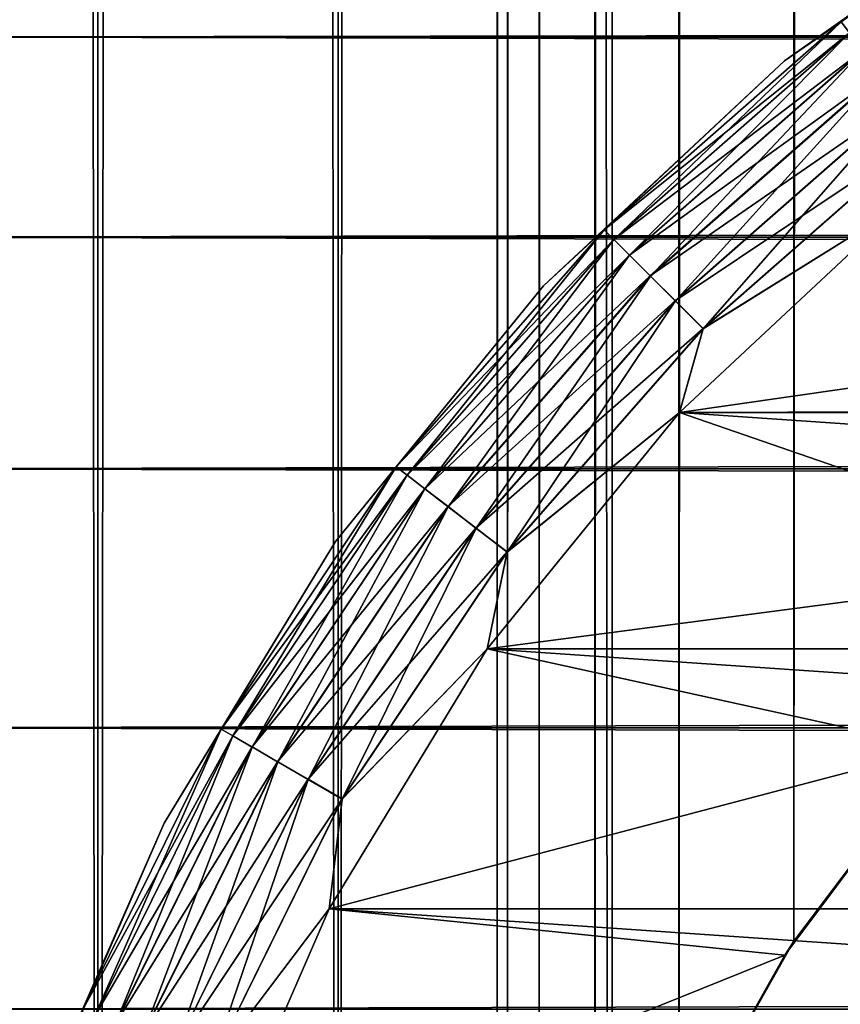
# Model space of a CAD drawing. Extents: x -265 to 265, y 0 to 1307.
# Tile 27 of 256: x -262.32 to -257.9, y 25.01 to 30.31. Entities that reach past the tile are written whole.
import ezdxf

# ---------------------------------------------------------------- set-up
doc = ezdxf.new("R2010")
doc.units = 0
doc.header["$LTSCALE"] = 81.481481
for name, color, linetype in [('101', 7, 'CONTINUOUS'), ('105', 7, 'CONTINUOUS'), ('75', 7, 'CONTINUOUS'), ('83', 7, 'CONTINUOUS'), ('84', 7, 'CONTINUOUS'), ('91', 7, 'CONTINUOUS'), ('93', 7, 'CONTINUOUS'), ('94', 7, 'CONTINUOUS'), ('97', 7, 'CONTINUOUS')]:
    doc.layers.add(name, color=color, linetype=linetype)

msp = doc.modelspace()

# ---------------------------------------------------------------- linework, layer by layer
at = {"layer": '101', "color": 7, "linetype": 'CONTINUOUS'}
for points in [[(-258.2041, 30.0842, -74), (-256.7546, 31.1075, -74), (-257.8986, 30.2937, -74.2225), (-258.2041, 30.0842, -74)], [(-258.2041, 30.0842, -74), (-257.8986, 30.2937, -74.2225), (-259.1747, 29.1747, -74.2225), (-258.2041, 30.0842, -74)], [(-257.8986, 30.2937, -74.2225), (-259.1223, 29.1223, -74.4341), (-259.1747, 29.1747, -74.2225), (-257.8986, 30.2937, -74.2225)], [(-257.8536, 30.2349, -74.4341), (-259.1223, 29.1223, -74.4341), (-257.8986, 30.2937, -74.2225), (-257.8536, 30.2349, -74.4341)], [(-257.8536, 30.2349, -74.4341), (-259.0379, 29.0379, -74.6238), (-259.1223, 29.1223, -74.4341), (-257.8536, 30.2349, -74.4341)], [(-257.7809, 30.1403, -74.6238), (-259.0379, 29.0379, -74.6238), (-257.8536, 30.2349, -74.4341), (-257.7809, 30.1403, -74.6238)], [(-257.7809, 30.1403, -74.6238), (-258.9258, 28.9258, -74.7823), (-259.0379, 29.0379, -74.6238), (-257.7809, 30.1403, -74.6238)], [(-257.6844, 30.0145, -74.7823), (-258.9258, 28.9258, -74.7823), (-257.7809, 30.1403, -74.6238), (-257.6844, 30.0145, -74.7823)], [(-259.5009, 28.8732, -74), (-258.2041, 30.0842, -74), (-259.1747, 29.1747, -74.2225), (-259.5009, 28.8732, -74)], [(-257.6844, 30.0145, -74.7823), (-258.7915, 28.7915, -74.9014), (-258.9258, 28.9258, -74.7823), (-257.6844, 30.0145, -74.7823)], [(-257.5688, 29.8638, -74.9014), (-258.7915, 28.7915, -74.9014), (-257.6844, 30.0145, -74.7823), (-257.5688, 29.8638, -74.9014)], [(-257.5688, 29.8638, -74.9014), (-258.6419, 28.6419, -74.9752), (-258.7915, 28.7915, -74.9014), (-257.5688, 29.8638, -74.9014)], [(-257.4399, 29.6959, -74.9752), (-258.6419, 28.6419, -74.9752), (-257.5688, 29.8638, -74.9014), (-257.4399, 29.6959, -74.9752)], [(-257.4399, 29.6959, -74.9752), (-257.573, 29.3086, -75), (-258.6419, 28.6419, -74.9752), (-257.4399, 29.6959, -74.9752)], [(-257.573, 29.3086, -75), (-258.77, 28.1907, -75), (-258.6419, 28.6419, -74.9752), (-257.573, 29.3086, -75)], [(-259.5009, 28.8732, -74), (-259.1747, 29.1747, -74.2225), (-260.2937, 27.8986, -74.2225), (-259.5009, 28.8732, -74)], [(-259.1747, 29.1747, -74.2225), (-260.2349, 27.8536, -74.4341), (-260.2937, 27.8986, -74.2225), (-259.1747, 29.1747, -74.2225)], [(-259.1223, 29.1223, -74.4341), (-260.2349, 27.8536, -74.4341), (-259.1747, 29.1747, -74.2225), (-259.1223, 29.1223, -74.4341)], [(-259.1223, 29.1223, -74.4341), (-260.1403, 27.7809, -74.6238), (-260.2349, 27.8536, -74.4341), (-259.1223, 29.1223, -74.4341)], [(-259.0379, 29.0379, -74.6238), (-260.1403, 27.7809, -74.6238), (-259.1223, 29.1223, -74.4341), (-259.0379, 29.0379, -74.6238)], [(-259.0379, 29.0379, -74.6238), (-260.0145, 27.6844, -74.7823), (-260.1403, 27.7809, -74.6238), (-259.0379, 29.0379, -74.6238)], [(-258.9258, 28.9258, -74.7823), (-260.0145, 27.6844, -74.7823), (-259.0379, 29.0379, -74.6238), (-258.9258, 28.9258, -74.7823)], [(-258.9258, 28.9258, -74.7823), (-259.8638, 27.5688, -74.9014), (-260.0145, 27.6844, -74.7823), (-258.9258, 28.9258, -74.7823)], [(-258.7915, 28.7915, -74.9014), (-259.8638, 27.5688, -74.9014), (-258.9258, 28.9258, -74.7823), (-258.7915, 28.7915, -74.9014)], [(-260.6206, 27.4968, -74), (-259.5009, 28.8732, -74), (-260.2937, 27.8986, -74.2225), (-260.6206, 27.4968, -74)], [(-258.7915, 28.7915, -74.9014), (-259.6959, 27.4399, -74.9752), (-259.8638, 27.5688, -74.9014), (-258.7915, 28.7915, -74.9014)], [(-258.6419, 28.6419, -74.9752), (-259.6959, 27.4399, -74.9752), (-258.7915, 28.7915, -74.9014), (-258.6419, 28.6419, -74.9752)], [(-258.6419, 28.6419, -74.9752), (-258.77, 28.1907, -75), (-259.6959, 27.4399, -74.9752), (-258.6419, 28.6419, -74.9752)], [(-258.77, 28.1907, -75), (-259.8036, 26.9202, -75), (-259.6959, 27.4399, -74.9752), (-258.77, 28.1907, -75)], [(-260.6206, 27.4968, -74), (-260.2937, 27.8986, -74.2225), (-261.2366, 26.4875, -74.2225), (-260.6206, 27.4968, -74)], [(-260.2937, 27.8986, -74.2225), (-261.1725, 26.4504, -74.4341), (-261.2366, 26.4875, -74.2225), (-260.2937, 27.8986, -74.2225)], [(-260.2349, 27.8536, -74.4341), (-261.1725, 26.4504, -74.4341), (-260.2937, 27.8986, -74.2225), (-260.2349, 27.8536, -74.4341)], [(-260.2349, 27.8536, -74.4341), (-261.0691, 26.3908, -74.6238), (-261.1725, 26.4504, -74.4341), (-260.2349, 27.8536, -74.4341)], [(-260.1403, 27.7809, -74.6238), (-261.0691, 26.3908, -74.6238), (-260.2349, 27.8536, -74.4341), (-260.1403, 27.7809, -74.6238)], [(-260.1403, 27.7809, -74.6238), (-260.9318, 26.3115, -74.7823), (-261.0691, 26.3908, -74.6238), (-260.1403, 27.7809, -74.6238)], [(-260.0145, 27.6844, -74.7823), (-260.9318, 26.3115, -74.7823), (-260.1403, 27.7809, -74.6238), (-260.0145, 27.6844, -74.7823)], [(-260.0145, 27.6844, -74.7823), (-260.7674, 26.2165, -74.9014), (-260.9318, 26.3115, -74.7823), (-260.0145, 27.6844, -74.7823)], [(-259.8638, 27.5688, -74.9014), (-260.7674, 26.2165, -74.9014), (-260.0145, 27.6844, -74.7823), (-259.8638, 27.5688, -74.9014)], [(-259.8638, 27.5688, -74.9014), (-260.5841, 26.1107, -74.9752), (-260.7674, 26.2165, -74.9014), (-259.8638, 27.5688, -74.9014)], [(-259.6959, 27.4399, -74.9752), (-260.5841, 26.1107, -74.9752), (-259.8638, 27.5688, -74.9014), (-259.6959, 27.4399, -74.9752)], [(-261.5425, 25.9808, -74), (-260.6206, 27.4968, -74), (-261.2366, 26.4875, -74.2225), (-261.5425, 25.9808, -74)], [(-259.6959, 27.4399, -74.9752), (-259.8036, 26.9202, -75), (-260.5841, 26.1107, -74.9752), (-259.6959, 27.4399, -74.9752)], [(-259.8036, 26.9202, -75), (-260.6546, 25.5208, -75), (-260.5841, 26.1107, -74.9752), (-259.8036, 26.9202, -75)], [(-261.5425, 25.9808, -74), (-261.2366, 26.4875, -74.2225), (-261.9873, 24.9653, -74.2225), (-261.5425, 25.9808, -74)], [(-261.2366, 26.4875, -74.2225), (-261.9189, 24.9369, -74.4341), (-261.9873, 24.9653, -74.2225), (-261.2366, 26.4875, -74.2225)], [(-261.1725, 26.4504, -74.4341), (-261.9189, 24.9369, -74.4341), (-261.2366, 26.4875, -74.2225), (-261.1725, 26.4504, -74.4341)], [(-261.1725, 26.4504, -74.4341), (-261.8086, 24.8913, -74.6238), (-261.9189, 24.9369, -74.4341), (-261.1725, 26.4504, -74.4341)], [(-261.0691, 26.3908, -74.6238), (-261.8086, 24.8913, -74.6238), (-261.1725, 26.4504, -74.4341), (-261.0691, 26.3908, -74.6238)], [(-261.0691, 26.3908, -74.6238), (-261.6621, 24.8306, -74.7823), (-261.8086, 24.8913, -74.6238), (-261.0691, 26.3908, -74.6238)], [(-260.9318, 26.3115, -74.7823), (-261.6621, 24.8306, -74.7823), (-261.0691, 26.3908, -74.6238), (-260.9318, 26.3115, -74.7823)], [(-260.9318, 26.3115, -74.7823), (-261.4867, 24.7579, -74.9014), (-261.6621, 24.8306, -74.7823), (-260.9318, 26.3115, -74.7823)], [(-260.7674, 26.2165, -74.9014), (-261.4867, 24.7579, -74.9014), (-260.9318, 26.3115, -74.7823), (-260.7674, 26.2165, -74.9014)], [(-260.7674, 26.2165, -74.9014), (-261.2911, 24.6769, -74.9752), (-261.4867, 24.7579, -74.9014), (-260.7674, 26.2165, -74.9014)], [(-260.5841, 26.1107, -74.9752), (-261.2911, 24.6769, -74.9752), (-260.7674, 26.2165, -74.9014), (-260.5841, 26.1107, -74.9752)], [(-260.5841, 26.1107, -74.9752), (-260.6546, 25.5208, -75), (-261.2911, 24.6769, -74.9752), (-260.5841, 26.1107, -74.9752)], [(-262.2494, 24.3534, -74), (-261.5425, 25.9808, -74), (-261.9873, 24.9653, -74.2225), (-262.2494, 24.3534, -74)], [(-260.6546, 25.5208, -75), (-261.3071, 24.0186, -75), (-261.2911, 24.6769, -74.9752), (-260.6546, 25.5208, -75)]]:
    msp.add_3dface(points, dxfattribs=at)
at = {"layer": '105', "color": 7, "linetype": 'CONTINUOUS'}
for points in [[(-256.7546, 31.1075, -26), (-258.2041, 30.0842, -26), (-257.8988, 30.2939, -25.7786), (-256.7546, 31.1075, -26)], [(-258.2041, 30.0842, -26), (-259.1748, 29.1748, -25.7786), (-257.8988, 30.2939, -25.7786), (-258.2041, 30.0842, -26)], [(-259.1748, 29.1748, -25.7786), (-257.8538, 30.2353, -25.5669), (-257.8988, 30.2939, -25.7786), (-259.1748, 29.1748, -25.7786)], [(-259.1226, 29.1226, -25.5669), (-257.8538, 30.2353, -25.5669), (-259.1748, 29.1748, -25.7786), (-259.1226, 29.1226, -25.5669)], [(-259.1226, 29.1226, -25.5669), (-257.7813, 30.1408, -25.377), (-257.8538, 30.2353, -25.5669), (-259.1226, 29.1226, -25.5669)], [(-259.0384, 29.0384, -25.377), (-257.7813, 30.1408, -25.377), (-259.1226, 29.1226, -25.5669), (-259.0384, 29.0384, -25.377)], [(-259.0384, 29.0384, -25.377), (-257.6849, 30.0152, -25.2184), (-257.7813, 30.1408, -25.377), (-259.0384, 29.0384, -25.377)], [(-258.2041, 30.0842, -26), (-259.5009, 28.8732, -26), (-259.1748, 29.1748, -25.7786), (-258.2041, 30.0842, -26)], [(-258.9264, 28.9264, -25.2184), (-257.6849, 30.0152, -25.2184), (-259.0384, 29.0384, -25.377), (-258.9264, 28.9264, -25.2184)], [(-258.9264, 28.9264, -25.2184), (-257.5694, 29.8646, -25.0991), (-257.6849, 30.0152, -25.2184), (-258.9264, 28.9264, -25.2184)], [(-258.7922, 28.7922, -25.0991), (-257.5694, 29.8646, -25.0991), (-258.9264, 28.9264, -25.2184), (-258.7922, 28.7922, -25.0991)], [(-258.7922, 28.7922, -25.0991), (-257.4406, 29.6968, -25.0251), (-257.5694, 29.8646, -25.0991), (-258.7922, 28.7922, -25.0991)], [(-258.6426, 28.6426, -25.0251), (-257.4406, 29.6968, -25.0251), (-258.7922, 28.7922, -25.0991), (-258.6426, 28.6426, -25.0251)], [(-258.6426, 28.6426, -25.0251), (-257.573, 29.3086, -25), (-257.4406, 29.6968, -25.0251), (-258.6426, 28.6426, -25.0251)], [(-258.77, 28.1907, -25), (-257.573, 29.3086, -25), (-258.6426, 28.6426, -25.0251), (-258.77, 28.1907, -25)], [(-259.5009, 28.8732, -26), (-260.2939, 27.8988, -25.7786), (-259.1748, 29.1748, -25.7786), (-259.5009, 28.8732, -26)], [(-260.2939, 27.8988, -25.7786), (-259.1226, 29.1226, -25.5669), (-259.1748, 29.1748, -25.7786), (-260.2939, 27.8988, -25.7786)], [(-260.2353, 27.8538, -25.5669), (-259.1226, 29.1226, -25.5669), (-260.2939, 27.8988, -25.7786), (-260.2353, 27.8538, -25.5669)], [(-260.2353, 27.8538, -25.5669), (-259.0384, 29.0384, -25.377), (-259.1226, 29.1226, -25.5669), (-260.2353, 27.8538, -25.5669)], [(-260.1408, 27.7813, -25.377), (-259.0384, 29.0384, -25.377), (-260.2353, 27.8538, -25.5669), (-260.1408, 27.7813, -25.377)], [(-260.1408, 27.7813, -25.377), (-258.9264, 28.9264, -25.2184), (-259.0384, 29.0384, -25.377), (-260.1408, 27.7813, -25.377)], [(-260.0152, 27.6849, -25.2184), (-258.9264, 28.9264, -25.2184), (-260.1408, 27.7813, -25.377), (-260.0152, 27.6849, -25.2184)], [(-260.0152, 27.6849, -25.2184), (-258.7922, 28.7922, -25.0991), (-258.9264, 28.9264, -25.2184), (-260.0152, 27.6849, -25.2184)], [(-259.5009, 28.8732, -26), (-260.6206, 27.4968, -26), (-260.2939, 27.8988, -25.7786), (-259.5009, 28.8732, -26)], [(-259.8646, 27.5694, -25.0991), (-258.7922, 28.7922, -25.0991), (-260.0152, 27.6849, -25.2184), (-259.8646, 27.5694, -25.0991)], [(-259.8646, 27.5694, -25.0991), (-258.6426, 28.6426, -25.0251), (-258.7922, 28.7922, -25.0991), (-259.8646, 27.5694, -25.0991)], [(-259.6968, 27.4406, -25.0251), (-258.6426, 28.6426, -25.0251), (-259.8646, 27.5694, -25.0991), (-259.6968, 27.4406, -25.0251)], [(-259.6968, 27.4406, -25.0251), (-258.77, 28.1907, -25), (-258.6426, 28.6426, -25.0251), (-259.6968, 27.4406, -25.0251)], [(-259.8036, 26.9202, -25), (-258.77, 28.1907, -25), (-259.6968, 27.4406, -25.0251), (-259.8036, 26.9202, -25)], [(-260.6206, 27.4968, -26), (-261.2368, 26.4876, -25.7786), (-260.2939, 27.8988, -25.7786), (-260.6206, 27.4968, -26)], [(-261.2368, 26.4876, -25.7786), (-260.2353, 27.8538, -25.5669), (-260.2939, 27.8988, -25.7786), (-261.2368, 26.4876, -25.7786)], [(-261.1729, 26.4507, -25.5669), (-260.2353, 27.8538, -25.5669), (-261.2368, 26.4876, -25.7786), (-261.1729, 26.4507, -25.5669)], [(-261.1729, 26.4507, -25.5669), (-260.1408, 27.7813, -25.377), (-260.2353, 27.8538, -25.5669), (-261.1729, 26.4507, -25.5669)], [(-261.0698, 26.3911, -25.377), (-260.1408, 27.7813, -25.377), (-261.1729, 26.4507, -25.5669), (-261.0698, 26.3911, -25.377)], [(-261.0698, 26.3911, -25.377), (-260.0152, 27.6849, -25.2184), (-260.1408, 27.7813, -25.377), (-261.0698, 26.3911, -25.377)], [(-260.9326, 26.3119, -25.2184), (-260.0152, 27.6849, -25.2184), (-261.0698, 26.3911, -25.377), (-260.9326, 26.3119, -25.2184)], [(-260.9326, 26.3119, -25.2184), (-259.8646, 27.5694, -25.0991), (-260.0152, 27.6849, -25.2184), (-260.9326, 26.3119, -25.2184)], [(-260.7682, 26.217, -25.0991), (-259.8646, 27.5694, -25.0991), (-260.9326, 26.3119, -25.2184), (-260.7682, 26.217, -25.0991)], [(-260.7682, 26.217, -25.0991), (-259.6968, 27.4406, -25.0251), (-259.8646, 27.5694, -25.0991), (-260.7682, 26.217, -25.0991)], [(-260.6206, 27.4968, -26), (-261.5425, 25.9808, -26), (-261.2368, 26.4876, -25.7786), (-260.6206, 27.4968, -26)], [(-260.585, 26.1113, -25.0251), (-259.6968, 27.4406, -25.0251), (-260.7682, 26.217, -25.0991), (-260.585, 26.1113, -25.0251)], [(-260.585, 26.1113, -25.0251), (-259.8036, 26.9202, -25), (-259.6968, 27.4406, -25.0251), (-260.585, 26.1113, -25.0251)], [(-260.6546, 25.5208, -25), (-259.8036, 26.9202, -25), (-260.585, 26.1113, -25.0251), (-260.6546, 25.5208, -25)], [(-261.5425, 25.9808, -26), (-261.9875, 24.9654, -25.7786), (-261.2368, 26.4876, -25.7786), (-261.5425, 25.9808, -26)], [(-261.9875, 24.9654, -25.7786), (-261.1729, 26.4507, -25.5669), (-261.2368, 26.4876, -25.7786), (-261.9875, 24.9654, -25.7786)], [(-261.9193, 24.9371, -25.5669), (-261.1729, 26.4507, -25.5669), (-261.9875, 24.9654, -25.7786), (-261.9193, 24.9371, -25.5669)], [(-261.9193, 24.9371, -25.5669), (-261.0698, 26.3911, -25.377), (-261.1729, 26.4507, -25.5669), (-261.9193, 24.9371, -25.5669)], [(-261.8093, 24.8916, -25.377), (-261.0698, 26.3911, -25.377), (-261.9193, 24.9371, -25.5669), (-261.8093, 24.8916, -25.377)], [(-261.8093, 24.8916, -25.377), (-260.9326, 26.3119, -25.2184), (-261.0698, 26.3911, -25.377), (-261.8093, 24.8916, -25.377)], [(-261.6629, 24.8309, -25.2184), (-260.9326, 26.3119, -25.2184), (-261.8093, 24.8916, -25.377), (-261.6629, 24.8309, -25.2184)], [(-261.6629, 24.8309, -25.2184), (-260.7682, 26.217, -25.0991), (-260.9326, 26.3119, -25.2184), (-261.6629, 24.8309, -25.2184)], [(-261.4876, 24.7583, -25.0991), (-260.7682, 26.217, -25.0991), (-261.6629, 24.8309, -25.2184), (-261.4876, 24.7583, -25.0991)], [(-261.4876, 24.7583, -25.0991), (-260.585, 26.1113, -25.0251), (-260.7682, 26.217, -25.0991), (-261.4876, 24.7583, -25.0991)], [(-261.2921, 24.6774, -25.0251), (-260.585, 26.1113, -25.0251), (-261.4876, 24.7583, -25.0991), (-261.2921, 24.6774, -25.0251)], [(-261.2921, 24.6774, -25.0251), (-260.6546, 25.5208, -25), (-260.585, 26.1113, -25.0251), (-261.2921, 24.6774, -25.0251)], [(-261.5425, 25.9808, -26), (-262.2494, 24.3534, -26), (-261.9875, 24.9654, -25.7786), (-261.5425, 25.9808, -26)], [(-261.3071, 24.0186, -25), (-260.6546, 25.5208, -25), (-261.2921, 24.6774, -25.0251), (-261.3071, 24.0186, -25)]]:
    msp.add_3dface(points, dxfattribs=at)
at = {"layer": '75', "color": 7, "linetype": 'CONTINUOUS'}
for points in [[(-263, 31.0986, 33.2508), (-263, 30.2121, 34.7085), (263, 31.0986, 33.2508), (-263, 31.0986, 33.2508)], [(263, 31.0986, 33.2508), (-263, 30.2121, 34.7085), (263, 30.2121, 34.7085), (263, 31.0986, 33.2508)], [(-263, 30.2121, 20.2915), (-263, 31.0986, 21.7492), (263, 30.2121, 20.2915), (-263, 30.2121, 20.2915)], [(263, 30.2121, 20.2915), (-263, 31.0986, 21.7492), (263, 31.0986, 21.7492), (263, 30.2121, 20.2915)], [(-263, 30.2121, 34.7085), (-263, 29.1354, 36.0319), (263, 30.2121, 34.7085), (-263, 30.2121, 34.7085)], [(263, 30.2121, 34.7085), (-263, 29.1354, 36.0319), (263, 29.1354, 36.0319), (263, 30.2121, 34.7085)], [(-263, 29.1354, 18.9681), (-263, 30.2121, 20.2915), (263, 29.1354, 18.9681), (-263, 29.1354, 18.9681)], [(263, 29.1354, 18.9681), (-263, 30.2121, 20.2915), (263, 30.2121, 20.2915), (263, 29.1354, 18.9681)], [(-263, 29.1354, 36.0319), (-263, 27.8886, 37.1964), (263, 29.1354, 36.0319), (-263, 29.1354, 36.0319)], [(263, 29.1354, 36.0319), (-263, 27.8886, 37.1964), (263, 27.8886, 37.1964), (263, 29.1354, 36.0319)], [(-263, 27.8886, 17.8036), (-263, 29.1354, 18.9681), (263, 27.8886, 17.8036), (-263, 27.8886, 17.8036)], [(263, 27.8886, 17.8036), (-263, 29.1354, 18.9681), (263, 29.1354, 18.9681), (263, 27.8886, 17.8036)], [(-263, 27.8886, 37.1964), (-263, 26.4948, 38.1802), (263, 27.8886, 37.1964), (-263, 27.8886, 37.1964)], [(263, 27.8886, 37.1964), (-263, 26.4948, 38.1802), (263, 26.4948, 38.1802), (263, 27.8886, 37.1964)], [(-263, 26.4948, 16.8198), (-263, 27.8886, 17.8036), (263, 26.4948, 16.8198), (-263, 26.4948, 16.8198)], [(263, 26.4948, 16.8198), (-263, 27.8886, 17.8036), (263, 27.8886, 17.8036), (263, 26.4948, 16.8198)], [(-263, 26.4948, 38.1802), (-263, 24.98, 38.9651), (263, 26.4948, 38.1802), (-263, 26.4948, 38.1802)], [(263, 26.4948, 38.1802), (-263, 24.98, 38.9651), (263, 24.98, 38.9651), (263, 26.4948, 38.1802)], [(-263, 24.98, 16.0349), (-263, 26.4948, 16.8198), (263, 24.98, 16.0349), (-263, 24.98, 16.0349)], [(263, 24.98, 16.0349), (-263, 26.4948, 16.8198), (263, 26.4948, 16.8198), (263, 24.98, 16.0349)]]:
    msp.add_3dface(points, dxfattribs=at)
at = {"layer": '83', "color": 7, "linetype": 'CONTINUOUS'}
for points in [[(-262.9904, 1, 7.5), (-261.9003, 1, 9.1314), (-262.9904, 1299, 7.5), (-262.9904, 1, 7.5)], [(-262.9904, 1299, 7.5), (-261.9003, 1, 9.1314), (-261.9003, 1299, 9.1314), (-262.9904, 1299, 7.5)], [(-261.9003, 1, 9.1314), (-260.6066, 1, 10.6066), (-261.9003, 1299, 9.1314), (-261.9003, 1, 9.1314)], [(-261.9003, 1299, 9.1314), (-260.6066, 1, 10.6066), (-260.6066, 1299, 10.6066), (-261.9003, 1299, 9.1314)], [(-260.6066, 1, 10.6066), (-259.1314, 1, 11.9003), (-260.6066, 1299, 10.6066), (-260.6066, 1, 10.6066)], [(-260.6066, 1299, 10.6066), (-259.1314, 1, 11.9003), (-259.1314, 1299, 11.9003), (-260.6066, 1299, 10.6066)], [(-259.1314, 1, 11.9003), (-257.5, 1, 12.9904), (-259.1314, 1299, 11.9003), (-259.1314, 1, 11.9003)], [(-259.1314, 1299, 11.9003), (-257.5, 1, 12.9904), (-257.5, 1299, 12.9904), (-259.1314, 1299, 11.9003)]]:
    msp.add_3dface(points, dxfattribs=at)
at = {"layer": '84', "color": 7, "linetype": 'CONTINUOUS'}
for points in [[(-261.9003, 1, -9.1314), (-262.9904, 1, -7.5), (-261.9003, 1299, -9.1314), (-261.9003, 1, -9.1314)], [(-261.9003, 1299, -9.1314), (-262.9904, 1, -7.5), (-262.9904, 1299, -7.5), (-261.9003, 1299, -9.1314)], [(-260.6066, 1, -10.6066), (-261.9003, 1, -9.1314), (-260.6066, 1299, -10.6066), (-260.6066, 1, -10.6066)], [(-260.6066, 1299, -10.6066), (-261.9003, 1, -9.1314), (-261.9003, 1299, -9.1314), (-260.6066, 1299, -10.6066)], [(-260.6066, 1, -10.6066), (-260.6066, 1299, -10.6066), (-259.75, 1280, -11.399), (-260.6066, 1, -10.6066)], [(-260.6066, 1, -10.6066), (-259.75, 1280, -11.399), (-259.75, 20, -11.399), (-260.6066, 1, -10.6066)], [(-259.75, 1280, -11.399), (-259.6951, 1278.9667, -11.4457), (-259.75, 20, -11.399), (-259.75, 1280, -11.399)], [(-259.75, 20, -11.399), (-259.6951, 1278.9667, -11.4457), (-259.6951, 21.0332, -11.4457), (-259.75, 20, -11.399)], [(-259.6951, 1278.9667, -11.4457), (-259.525, 1277.9175, -11.5877), (-259.6951, 21.0332, -11.4457), (-259.6951, 1278.9667, -11.4457)], [(-259.6951, 21.0332, -11.4457), (-259.525, 1277.9175, -11.5877), (-259.525, 22.0825, -11.5877), (-259.6951, 21.0332, -11.4457)], [(-259.525, 1277.9175, -11.5877), (-259.2244, 1276.8419, -11.8284), (-259.525, 22.0825, -11.5877), (-259.525, 1277.9175, -11.5877)], [(-259.525, 22.0825, -11.5877), (-259.2244, 1276.8419, -11.8284), (-259.2244, 23.158, -11.8284), (-259.525, 22.0825, -11.5877)], [(-259.2244, 1276.8419, -11.8284), (-258.7723, 1275.7445, -12.1674), (-259.2244, 23.158, -11.8284), (-259.2244, 1276.8419, -11.8284)], [(-259.2244, 23.158, -11.8284), (-258.7723, 1275.7445, -12.1674), (-258.7723, 24.2554, -12.1674), (-259.2244, 23.158, -11.8284)], [(-258.7723, 1275.7445, -12.1674), (-258.1533, 1274.6533, -12.5906), (-258.7723, 24.2554, -12.1674), (-258.7723, 1275.7445, -12.1674)], [(-258.7723, 24.2554, -12.1674), (-258.1533, 1274.6533, -12.5906), (-258.1533, 25.3466, -12.5906), (-258.7723, 24.2554, -12.1674)], [(-258.1533, 1274.6533, -12.5906), (-257.3737, 1273.621, -13.0625), (-258.1533, 25.3466, -12.5906), (-258.1533, 1274.6533, -12.5906)], [(-258.1533, 25.3466, -12.5906), (-257.3737, 1273.621, -13.0625), (-257.3737, 26.379, -13.0625), (-258.1533, 25.3466, -12.5906)]]:
    msp.add_3dface(points, dxfattribs=at)
at = {"layer": '91', "color": 7, "linetype": 'CONTINUOUS'}
for points in [[(-258.2022, 25.2712, -25), (-257.3737, 26.379, -13.0625), (-257.3686, 26.3849, -25), (-258.2022, 25.2712, -25)], [(-258.1533, 25.3466, -12.5906), (-257.3737, 26.379, -13.0625), (-258.2022, 25.2712, -25), (-258.1533, 25.3466, -12.5906)], [(-258.7723, 24.2554, -12.1674), (-258.1533, 25.3466, -12.5906), (-258.2022, 25.2712, -25), (-258.7723, 24.2554, -12.1674)], [(-258.8689, 24.0503, -25), (-258.7723, 24.2554, -12.1674), (-258.2022, 25.2712, -25), (-258.8689, 24.0503, -25)]]:
    msp.add_3dface(points, dxfattribs=at)
at = {"layer": '93', "color": 7, "linetype": 'CONTINUOUS'}
for points in [[(-258.77, 28.1907, -25), (-254.0503, 28.8689, -25), (-257.573, 29.3086, -25), (-258.77, 28.1907, -25)], [(-255.2712, 28.2022, -25), (-254.0503, 28.8689, -25), (-258.77, 28.1907, -25), (-255.2712, 28.2022, -25)], [(-256.3849, 27.3686, -25), (-255.2712, 28.2022, -25), (-258.77, 28.1907, -25), (-256.3849, 27.3686, -25)], [(-259.8036, 26.9202, -25), (-256.3849, 27.3686, -25), (-258.77, 28.1907, -25), (-259.8036, 26.9202, -25)], [(-257.3686, 26.3849, -25), (-256.3849, 27.3686, -25), (-259.8036, 26.9202, -25), (-257.3686, 26.3849, -25)], [(-260.6546, 25.5208, -25), (-257.3686, 26.3849, -25), (-259.8036, 26.9202, -25), (-260.6546, 25.5208, -25)], [(-258.2022, 25.2712, -25), (-257.3686, 26.3849, -25), (-260.6546, 25.5208, -25), (-258.2022, 25.2712, -25)], [(-261.3071, 24.0186, -25), (-258.2022, 25.2712, -25), (-260.6546, 25.5208, -25), (-261.3071, 24.0186, -25)], [(-258.8689, 24.0503, -25), (-258.2022, 25.2712, -25), (-261.3071, 24.0186, -25), (-258.8689, 24.0503, -25)]]:
    msp.add_3dface(points, dxfattribs=at)
at = {"layer": '94', "color": 7, "linetype": 'CONTINUOUS'}
for points in [[(-258.77, 28.1907, -75), (-257.573, 29.3086, -75), (-241.23, 28.1907, -75), (-258.77, 28.1907, -75)], [(-259.8036, 26.9202, -75), (-258.77, 28.1907, -75), (-240.1964, 26.9202, -75), (-259.8036, 26.9202, -75)], [(-240.1964, 26.9202, -75), (-258.77, 28.1907, -75), (-241.23, 28.1907, -75), (-240.1964, 26.9202, -75)], [(-260.6546, 25.5208, -75), (-259.8036, 26.9202, -75), (-239.3454, 25.5208, -75), (-260.6546, 25.5208, -75)], [(-239.3454, 25.5208, -75), (-259.8036, 26.9202, -75), (-240.1964, 26.9202, -75), (-239.3454, 25.5208, -75)], [(-261.3071, 24.0186, -75), (-260.6546, 25.5208, -75), (-238.6929, 24.0186, -75), (-261.3071, 24.0186, -75)], [(-238.6929, 24.0186, -75), (-260.6546, 25.5208, -75), (-239.3454, 25.5208, -75), (-238.6929, 24.0186, -75)]]:
    msp.add_3dface(points, dxfattribs=at)
at = {"layer": '97', "color": 7, "linetype": 'CONTINUOUS'}
for points in [[(-256.7546, 31.1075, -74), (-258.2041, 30.0842, -74), (-256.7546, 31.1075, -26), (-256.7546, 31.1075, -74)], [(-256.7546, 31.1075, -26), (-258.2041, 30.0842, -74), (-258.2041, 30.0842, -26), (-256.7546, 31.1075, -26)], [(-258.2041, 30.0842, -74), (-259.5009, 28.8732, -74), (-258.2041, 30.0842, -26), (-258.2041, 30.0842, -74)], [(-258.2041, 30.0842, -26), (-259.5009, 28.8732, -74), (-259.5009, 28.8732, -26), (-258.2041, 30.0842, -26)], [(-259.5009, 28.8732, -74), (-260.6206, 27.4968, -74), (-259.5009, 28.8732, -26), (-259.5009, 28.8732, -74)], [(-259.5009, 28.8732, -26), (-260.6206, 27.4968, -74), (-260.6206, 27.4968, -26), (-259.5009, 28.8732, -26)], [(-260.6206, 27.4968, -74), (-261.5425, 25.9808, -74), (-260.6206, 27.4968, -26), (-260.6206, 27.4968, -74)], [(-260.6206, 27.4968, -26), (-261.5425, 25.9808, -74), (-261.5425, 25.9808, -26), (-260.6206, 27.4968, -26)], [(-261.5425, 25.9808, -74), (-262.2494, 24.3534, -74), (-261.5425, 25.9808, -26), (-261.5425, 25.9808, -74)], [(-261.5425, 25.9808, -26), (-262.2494, 24.3534, -74), (-262.2494, 24.3534, -26), (-261.5425, 25.9808, -26)]]:
    msp.add_3dface(points, dxfattribs=at)

doc.saveas('drawing.dxf')
